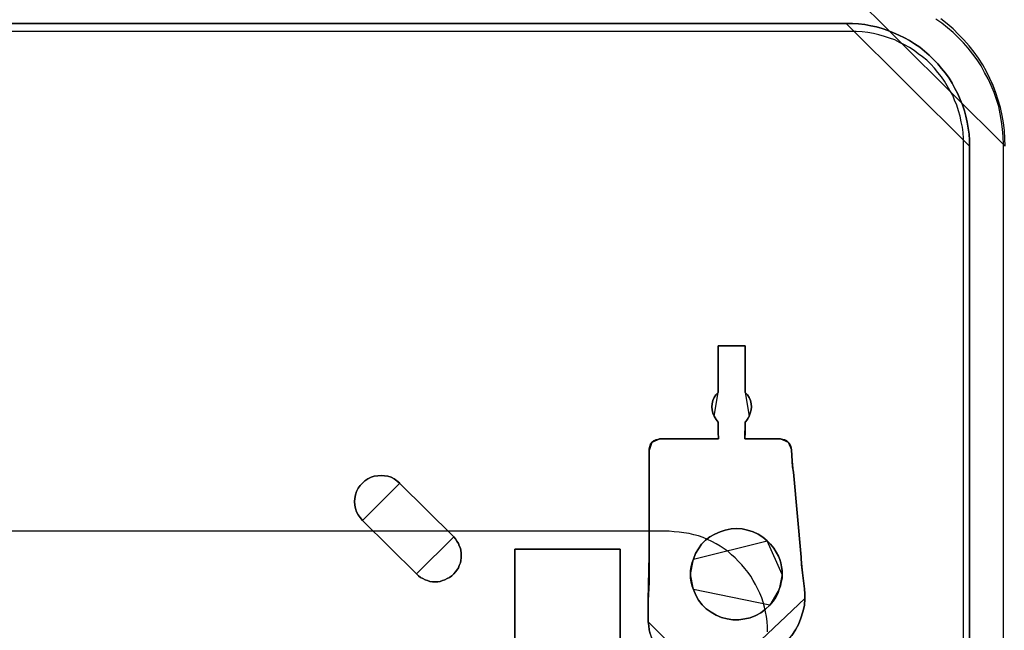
# Model space of a CAD drawing. Extents: x -558982 to 5119495, y -5290134 to 121759.
# Tile 94 of 256: x -476498 to -475203, y -20333 to -19531. Entities that reach past the tile are written whole.
import ezdxf

# ---------------------------------------------------------------- set-up
doc = ezdxf.new("R2010")
doc.units = 0
doc.header["$MEASUREMENT"] = 0
doc.layers.get('0').update_dxf_attribs({"color": 252})
doc.layers.add('5', color=7, linetype='Continuous')
doc.layers.add('50', color=7, linetype='Continuous')

# ---------------------------------------------------------------- blocks, each defined once
blk = doc.blocks.new('*U1040')
at = {"layer": '5', "color": 7}
for points in [[(447.898218, -18.751875), (447.795111, -17.724375), (447.588896, -16.74825), (447.382682, -15.72075), (447.07336, -14.744625), (446.764038, -13.7685), (446.403162, -12.84375), (445.990733, -11.919), (445.52675, -10.99425), (445.062767, -10.120875), (444.495676, -9.2475), (443.928586, -8.4255), (443.258389, -7.6035), (442.588191, -6.832875), (441.86644, -6.113625), (441.144688, -5.394375), (440.371383, -4.7265), (439.546525, -4.058625)], [(427.11911, 0), (448.001326, -20.809054), (448.001326, -20.809054), (447.949764, -19.781446), (447.898203, -18.753839), (447.795081, -17.726231), (447.588837, -16.750004), (447.382593, -15.722396), (447.073227, -14.746169), (446.763861, -13.769942), (446.402934, -12.845095), (445.990446, -11.920248), (445.526396, -10.995401), (445.062347, -10.121935), (444.495176, -9.248468), (443.928005, -8.426382), (443.257711, -7.604296), (442.587418, -6.833591), (441.865563, -6.114265), (441.143709, -5.39494), (440.370294, -4.726995), (439.545317, -4.05905)], [(20.880212, -4.67396), (427.123764, -4.67396), (427.948624, -4.67396), (428.72193, -4.725335), (429.54679, -4.828085), (430.320097, -4.98221), (431.093403, -5.136335), (431.815155, -5.341835), (432.588462, -5.59871), (433.310214, -5.90696), (434.031967, -6.21521), (434.753719, -6.574835), (435.423918, -6.934459), (436.094117, -7.345459), (436.764315, -7.807834), (437.382961, -8.321584), (438.001606, -8.835334), (438.568697, -9.400458), (439.135788, -9.965583), (439.651326, -10.582083), (440.166863, -11.198583), (440.630847, -11.866457), (441.043277, -12.534332), (441.404153, -13.202207), (441.765029, -13.921457), (442.074352, -14.640706), (442.383674, -15.359956), (442.641443, -16.130581), (442.847658, -16.849831), (443.002319, -17.620455), (443.156981, -18.442455), (443.260088, -19.21308), (443.311642, -19.983704), (443.311642, -20.805704), (443.311642, -801.191648)], [(443.311642, -801.191648), (443.311642, -20.805704), (443.311642, -19.983704), (443.260088, -19.21308), (443.156981, -18.442455), (443.002319, -17.620455), (442.847658, -16.849831), (442.641443, -16.130581), (442.383674, -15.359956), (442.074352, -14.640706), (441.765029, -13.921457), (441.404153, -13.202207), (441.043277, -12.534332), (440.630847, -11.866457), (440.166863, -11.198583), (439.651326, -10.582083), (439.135788, -9.965583), (438.568697, -9.400458), (438.001606, -8.835334), (437.382961, -8.321584), (436.764315, -7.807834), (436.094117, -7.345459), (435.423918, -6.934459), (434.753719, -6.574835), (434.031967, -6.21521), (433.310214, -5.90696), (432.588462, -5.59871), (431.815155, -5.341835), (431.093403, -5.136335), (430.320097, -4.98221), (429.54679, -4.828085), (428.72193, -4.725335), (427.948624, -4.67396), (427.123764, -4.67396), (20.880212, -4.67396)], [(419.956528, -85.026604), (420.420559, -84.307315), (420.833031, -83.588026), (421.142385, -82.765982), (421.40018, -81.943938), (421.606416, -81.121894), (421.657975, -80.197095), (421.657975, -79.580562), (421.606416, -78.912651), (421.503298, -77.885096), (421.348621, -76.806163), (421.245503, -75.778608), (421.193944, -74.751053), (420.162764, -63.60208), (420.059646, -62.882791), (420.008087, -62.163503), (419.956528, -61.392836), (419.904969, -60.673548), (419.85341, -60.416659), (419.801851, -60.108392), (419.647174, -59.851504), (419.492497, -59.645993), (419.286261, -59.491859), (419.028465, -59.337726), (418.77067, -59.286348), (418.461316, -59.234971), (413.769447, -59.234971), (413.769447, -59.234971), (413.769447, -59.234971), (413.769447, -59.02946), (413.821006, -58.515682), (413.821006, -57.025727), (414.13036, -56.666083), (414.336596, -56.255061), (414.491273, -55.844039), (414.594391, -55.433017), (414.64595, -55.021995), (414.594391, -54.610973), (414.542832, -54.199951), (414.336596, -53.788929), (414.13036, -53.429284), (413.821006, -53.121018), (413.821006, -47.007065), (410.263434, -47.007065), (410.263434, -53.121018), (409.95408, -53.429284), (409.747844, -53.788929), (409.593167, -54.199951), (409.490049, -54.610973), (409.43849, -55.021995), (409.490049, -55.433017), (409.593167, -55.844039), (409.747844, -56.255061), (410.005639, -56.666083), (410.263434, -57.025727), (410.263434, -58.515682), (410.314993, -59.02946), (410.314993, -59.234971), (410.314993, -59.234971), (410.314993, -59.234971), (402.581142, -59.234971), (402.323347, -59.286348), (402.065552, -59.337726), (401.807757, -59.491859), (401.601521, -59.645993), (401.395285, -59.902881), (401.292167, -60.211148), (401.189049, -60.519414), (401.189049, -60.827681), (401.189049, -61.444214), (401.189049, -62.060747), (401.189049, -62.67728), (401.189049, -63.293813), (401.189049, -63.293813), (401.189049, -74.494164), (401.189049, -78.090607), (401.085931, -80.402606), (401.085931, -83.228382), (401.13749, -83.793537), (401.189049, -84.307315), (401.343726, -84.821093)], [(401.343726, -84.821093), (401.189049, -84.307315), (401.13749, -83.793537), (401.085931, -83.228382), (401.085931, -80.402606), (401.189049, -78.090607), (401.189049, -74.494164), (401.189049, -63.293813), (401.189049, -62.67728), (401.189049, -62.060747), (401.189049, -61.444214), (401.189049, -60.827681), (401.189049, -60.519414), (401.292167, -60.211148), (401.395285, -59.902881), (401.601521, -59.645993), (401.807757, -59.491859), (402.065552, -59.337726), (402.323347, -59.286348), (402.581142, -59.234971), (410.314993, -59.234971), (410.314993, -59.234971), (410.314993, -59.234971), (410.314993, -59.02946), (410.263434, -58.515682), (410.263434, -57.025727), (410.005639, -56.666083), (409.747844, -56.255061), (409.593167, -55.844039), (409.490049, -55.433017), (409.43849, -55.021995), (409.490049, -54.610973), (409.593167, -54.199951), (409.747844, -53.788929), (409.95408, -53.429284), (410.263434, -53.121018), (410.263434, -47.007065), (413.821006, -47.007065), (413.821006, -53.121018), (414.13036, -53.429284), (414.336596, -53.788929), (414.542832, -54.199951), (414.594391, -54.610973), (414.64595, -55.021995), (414.594391, -55.433017), (414.491273, -55.844039), (414.336596, -56.255061), (414.13036, -56.666083), (413.821006, -57.025727), (413.821006, -58.515682), (413.769447, -59.02946), (413.769447, -59.234971), (413.769447, -59.234971), (413.769447, -59.234971), (418.461316, -59.234971), (418.77067, -59.286348), (419.028465, -59.337726), (419.286261, -59.491859), (419.492497, -59.645993), (419.647174, -59.851504), (419.801851, -60.108392), (419.85341, -60.416659), (419.904969, -60.673548), (419.956528, -61.392836), (420.008087, -62.163503), (420.059646, -62.882791), (420.162764, -63.60208), (421.193944, -74.751053), (421.245503, -75.778608), (421.348621, -76.806163), (421.503298, -77.885096), (421.606416, -78.912651), (421.657975, -79.580562), (421.657975, -80.197095), (421.606416, -81.121894), (421.40018, -81.943938), (421.142385, -82.765982), (420.833031, -83.588026), (420.420559, -84.307315), (419.956528, -85.026604)], [(383.558033, -401.905292), (383.558033, -78.807593), (383.558033, -73.721462), (384.176726, -73.721462), (396.756818, -73.721462), (397.375511, -73.721462), (397.375511, -78.807593), (397.375511, -148.780413), (397.375511, -173.234937), (397.375511, -298.744188)], [(397.377131, -298.745361), (397.377131, -173.235456), (397.377131, -148.780804), (397.377131, -78.807619), (397.377131, -73.721462), (396.758331, -73.721462), (384.176076, -73.721462), (383.557277, -73.721462), (383.557277, -78.807619), (383.557277, -401.907002)]]:
    blk.add_lwpolyline(points, dxfattribs=at)
for points in [[(20.879564, -4.67396), (427.121761, -4.67396), (20.879564, -4.67396)], [(443.311642, -20.809054), (443.311642, -19.986884), (443.260073, -19.216099), (443.156936, -18.445314), (443.00223, -17.623144), (442.847525, -16.852359), (442.64125, -16.13296), (442.383407, -15.362175), (442.073996, -14.642776), (441.764585, -13.923377), (441.403605, -13.203978), (441.042625, -12.535965), (440.630076, -11.867951), (440.165959, -11.199938), (439.650273, -10.58331), (439.134587, -9.966682), (438.567333, -9.40144), (438.000079, -8.836198), (437.381256, -8.322341), (436.762433, -7.808485), (436.092042, -7.346014), (435.42165, -6.934929), (434.751259, -6.575229), (434.029299, -6.21553), (433.307339, -5.907216), (432.585379, -5.598902), (431.81185, -5.341974), (431.08989, -5.136431), (430.316362, -4.982274), (429.542833, -4.828117), (428.717736, -4.725346), (427.944207, -4.67396), (427.11911, -4.67396), (443.311642, -20.809054)], [(410.261169, -47.007065), (413.821511, -47.007065), (410.261169, -47.007065)], [(410.261169, -53.124259), (410.261169, -47.007065), (410.261169, -53.124259)], [(413.81886, -47.007065), (413.81886, -53.124259), (413.81886, -47.007065)], [(410.26382, -53.121611), (409.953648, -53.430011), (409.746867, -53.78981), (409.591782, -54.201009), (409.488391, -54.612208), (409.436696, -55.023407), (409.488391, -55.434606), (409.591782, -55.845805), (409.746867, -56.257005), (410.26382, -53.121611)], [(414.335812, -56.257005), (414.490897, -55.845805), (414.594288, -55.434606), (414.645983, -55.023407), (414.594288, -54.612208), (414.542593, -54.201009), (414.335812, -53.78981), (414.129031, -53.430011), (413.81886, -53.121611), (414.335812, -56.257005)], [(409.746867, -56.254356), (410.005343, -56.666759), (410.26382, -57.027612), (409.746867, -56.254356)], [(413.81886, -57.027612), (414.130622, -56.666759), (414.338463, -56.254356), (413.81886, -57.027612)], [(410.261169, -57.024964), (410.261169, -58.51802), (410.31684, -59.032867), (410.31684, -59.238806), (410.31684, -59.238806), (410.31684, -59.238806), (410.261169, -57.024964)], [(413.821511, -57.024964), (413.821511, -58.51802), (413.76849, -59.032867), (413.76849, -59.238806), (413.76849, -59.238806), (413.76849, -59.238806), (413.821511, -57.024964)], [(402.583767, -59.236158), (402.324942, -59.287796), (402.066117, -59.339435), (401.807292, -59.494351), (401.600232, -59.649267), (402.583767, -59.236158)], [(402.581116, -59.236158), (410.31684, -59.236158), (402.581116, -59.236158)], [(413.76849, -59.236158), (418.460825, -59.236158), (413.76849, -59.236158)], [(419.492078, -59.649267), (419.285297, -59.494351), (419.026821, -59.339435), (418.768345, -59.287796), (418.458174, -59.236158), (419.492078, -59.649267)], [(401.602883, -59.646619), (401.396102, -59.903949), (401.292712, -60.212744), (401.189321, -60.52154), (401.189321, -60.830336), (401.602883, -59.646619)], [(401.189321, -63.29575), (401.189321, -62.678735), (401.189321, -62.061719), (401.189321, -61.444703), (401.189321, -60.827688), (401.189321, -63.29575)], [(419.90564, -60.676744), (419.853613, -60.419213), (419.801586, -60.110175), (419.645507, -59.852644), (419.489427, -59.646619), (419.90564, -60.676744)], [(419.902989, -60.674096), (419.954949, -61.39411), (420.006909, -62.165554), (420.05887, -62.885568), (420.16279, -63.605582), (419.902989, -60.674096)], [(401.189321, -74.494718), (401.189321, -63.293102), (401.189321, -74.494718)], [(368.403952, -65.041333), (368.042973, -64.732951), (367.681994, -64.475967), (367.269446, -64.27038), (366.856899, -64.116189), (366.392783, -64.064792), (365.980236, -64.013395), (365.51612, -64.064792), (365.052004, -64.116189), (364.639457, -64.27038), (364.226909, -64.475967), (363.814362, -64.732951), (363.504951, -65.041333), (363.195541, -65.349714), (362.937699, -65.709492), (362.731425, -66.120667), (362.57672, -66.583239), (362.525151, -67.045811), (362.473583, -67.456986), (362.525151, -67.919557), (362.57672, -68.382129), (362.731425, -68.793304), (362.937699, -69.204479), (363.195541, -69.564257), (363.504951, -69.924035), (368.403952, -65.041333)], [(370.619867, -76.962547), (370.877661, -77.219475), (371.135455, -77.425017), (371.444808, -77.579174), (371.75416, -77.73333), (372.063513, -77.836101), (372.372865, -77.938872), (372.733777, -77.990258), (373.043129, -77.990258), (373.404041, -77.990258), (373.713393, -77.938872), (374.022746, -77.836101), (374.332098, -77.73333), (374.641451, -77.579174), (374.950804, -77.425017), (375.260156, -77.219475), (375.51795, -76.962547), (375.724185, -76.70562), (375.93042, -76.448692), (376.136655, -76.140379), (376.239773, -75.832066), (376.394449, -75.523753), (376.446008, -75.21544), (376.497566, -74.855741), (376.497566, -74.547428), (376.497566, -74.187729), (376.446008, -73.879416), (376.394449, -73.571103), (376.239773, -73.26279), (376.136655, -72.954477), (375.93042, -72.646163), (375.724185, -72.33785), (375.51795, -72.080923), (368.402841, -65.041106), (368.041929, -64.732793), (367.681018, -64.475865), (367.268548, -64.270323), (366.856078, -64.116166), (366.392049, -64.064781), (365.979579, -64.013395), (365.51555, -64.064781), (365.051521, -64.116166), (364.639051, -64.270323), (364.226581, -64.475865), (363.814111, -64.732793), (363.504758, -65.041106), (363.195406, -65.349419), (362.937612, -65.709118), (362.731377, -66.120202), (362.5767, -66.582672), (362.525142, -67.045141), (362.473583, -67.456225), (362.525142, -67.918695), (362.5767, -68.381165), (362.731377, -68.792249), (362.937612, -69.203333), (363.195406, -69.563032), (363.504758, -69.922731), (370.619867, -76.962547)], [(370.619867, -76.962547), (370.877661, -77.219475), (371.135455, -77.425017), (371.444808, -77.579174), (371.75416, -77.73333), (372.063513, -77.836101), (372.372865, -77.938872), (372.733777, -77.990258), (373.043129, -77.990258), (373.404041, -77.990258), (373.713393, -77.938872), (374.022746, -77.836101), (374.332098, -77.73333), (374.641451, -77.579174), (374.950804, -77.425017), (375.260156, -77.219475), (375.51795, -76.962547), (375.724185, -76.70562), (375.93042, -76.448692), (376.136655, -76.140379), (376.239773, -75.832066), (376.394449, -75.523753), (376.446008, -75.21544), (376.497566, -74.855741), (376.497566, -74.547428), (376.497566, -74.187729), (376.446008, -73.879416), (376.394449, -73.571103), (376.239773, -73.26279), (376.136655, -72.954477), (375.93042, -72.646163), (375.724185, -72.33785), (375.51795, -72.080923), (368.402841, -65.041106), (368.041929, -64.732793), (367.681018, -64.475865), (367.268548, -64.270323), (366.856078, -64.116166), (366.392049, -64.064781), (365.979579, -64.013395), (365.51555, -64.064781), (365.051521, -64.116166), (364.639051, -64.270323), (364.226581, -64.475865), (363.814111, -64.732793), (363.504758, -65.041106), (363.195406, -65.349419), (362.937612, -65.709118), (362.731377, -66.120202), (362.5767, -66.582672), (362.525142, -67.045141), (362.473583, -67.456225), (362.525142, -67.918695), (362.5767, -68.381165), (362.731377, -68.792249), (362.937612, -69.203333), (363.195406, -69.563032), (363.504758, -69.922731), (370.619867, -76.962547)], [(375.51795, -76.962547), (375.260156, -77.219475), (374.950804, -77.425017), (374.641451, -77.579174), (374.332098, -77.73333), (374.022746, -77.836101), (373.713393, -77.938872), (373.404041, -77.990258), (373.043129, -77.990258), (372.733777, -77.990258), (372.372865, -77.938872), (372.063513, -77.836101), (371.75416, -77.73333), (371.444808, -77.579174), (371.135455, -77.425017), (370.877661, -77.219475), (370.619867, -76.962547), (363.504758, -69.922731), (363.195406, -69.563032), (362.937612, -69.203333), (362.731377, -68.792249), (362.5767, -68.381165), (362.525142, -67.918695), (362.473583, -67.456225), (362.525142, -67.045141), (362.5767, -66.582672), (362.731377, -66.120202), (362.937612, -65.709118), (363.195406, -65.349419), (363.504758, -65.041106), (363.814111, -64.732793), (364.226581, -64.475865), (364.639051, -64.270323), (365.051521, -64.116166), (365.51555, -64.064781), (365.979579, -64.013395), (366.392049, -64.064781), (366.856078, -64.116166), (367.268548, -64.270323), (367.681018, -64.475865), (368.041929, -64.732793), (368.402841, -65.041106), (375.51795, -72.080923), (375.724185, -72.33785), (375.93042, -72.646163), (376.136655, -72.954477), (376.239773, -73.26279), (376.394449, -73.571103), (376.446008, -73.879416), (376.497566, -74.187729), (376.497566, -74.547428), (376.497566, -74.855741), (376.446008, -75.21544), (376.394449, -75.523753), (376.239773, -75.832066), (376.136655, -76.140379), (375.93042, -76.448692), (375.724185, -76.70562), (375.51795, -76.962547)], [(420.160139, -63.602934), (421.194043, -74.751587), (420.160139, -63.602934)], [(375.516683, -72.082266), (368.401301, -65.040872), (375.516683, -72.082266)], [(363.502185, -69.921387), (370.620218, -76.962781), (363.502185, -69.921387)], [(411.190772, -71.20471), (411.964238, -71.050561), (412.686139, -70.999178), (413.40804, -71.050561), (414.129941, -71.20471), (414.851842, -71.410242), (415.522179, -71.71854), (416.140952, -72.129603), (416.70816, -72.592049), (417.172239, -73.054496), (417.584754, -73.568325), (417.89414, -74.082155), (418.203526, -74.647367), (418.358219, -75.05843), (418.512912, -75.520877), (418.616041, -76.034706), (418.667606, -76.497152), (418.667606, -77.010982), (418.667606, -77.524811), (418.564477, -77.987257), (418.461348, -78.501087), (418.306655, -78.963533), (418.100398, -79.528746), (417.791011, -80.093958), (417.481625, -80.556404), (417.06911, -81.070234), (416.501902, -81.584063), (415.88313, -82.046509), (415.212793, -82.40619), (414.490892, -82.714487), (413.768991, -82.868636), (412.995525, -82.971402), (412.22206, -82.971402), (411.448594, -82.868636), (410.726693, -82.663104), (410.004792, -82.354807), (409.334455, -81.995126), (408.715682, -81.53268), (408.148474, -81.018851), (407.684395, -80.402255), (407.323445, -79.734277), (407.014058, -79.014916), (406.859365, -78.55247), (406.704672, -78.03864), (406.653108, -77.524811), (406.653108, -77.010982), (406.653108, -76.497152), (406.704672, -75.983323), (406.859365, -75.469494), (407.014058, -75.007047), (407.27188, -74.287686), (407.684395, -73.671091), (408.09691, -73.054496), (408.612554, -72.540667), (409.179762, -72.07822), (409.850099, -71.71854), (410.520435, -71.410242), (411.190772, -71.20471)], [(411.190772, -71.20471), (410.520435, -71.410242), (409.850099, -71.71854), (409.179762, -72.07822), (408.612554, -72.540667), (408.09691, -73.054496), (407.684395, -73.671091), (407.27188, -74.287686), (407.014058, -75.007047), (406.859365, -75.469494), (406.704672, -75.983323), (406.653108, -76.497152), (406.653108, -77.010982), (406.653108, -77.524811), (406.704672, -78.03864), (406.859365, -78.55247), (407.014058, -79.014916), (407.323445, -79.734277), (407.684395, -80.402255), (408.148474, -81.018851), (408.715682, -81.53268), (409.334455, -81.995126), (410.004792, -82.354807), (410.726693, -82.663104), (411.448594, -82.868636), (412.22206, -82.971402), (412.995525, -82.971402), (413.768991, -82.868636), (414.490892, -82.714487), (415.212793, -82.40619), (415.88313, -82.046509), (416.501902, -81.584063), (417.06911, -81.070234), (417.481625, -80.556404), (417.791011, -80.093958), (418.100398, -79.528746), (418.306655, -78.963533), (418.461348, -78.501087), (418.564477, -77.987257), (418.667606, -77.524811), (418.667606, -77.010982), (418.667606, -76.497152), (418.616041, -76.034706), (418.512912, -75.520877), (418.358219, -75.05843), (418.203526, -74.647367), (417.89414, -74.082155), (417.584754, -73.568325), (417.172239, -73.054496), (416.70816, -72.592049), (416.140952, -72.129603), (415.522179, -71.71854), (414.851842, -71.410242), (414.129941, -71.20471), (413.40804, -71.050561), (412.686139, -70.999178), (411.964238, -71.050561), (411.190772, -71.20471)], [(411.190772, -71.20471), (410.520435, -71.410242), (409.850099, -71.71854), (409.179762, -72.07822), (408.612554, -72.540667), (408.09691, -73.054496), (407.684395, -73.671091), (407.27188, -74.287686), (407.014058, -75.007047), (406.859365, -75.469494), (406.704672, -75.983323), (406.653108, -76.497152), (406.653108, -77.010982), (406.653108, -77.524811), (406.704672, -78.03864), (406.859365, -78.55247), (407.014058, -79.014916), (407.323445, -79.734277), (407.684395, -80.402255), (408.148474, -81.018851), (408.715682, -81.53268), (409.334455, -81.995126), (410.004792, -82.354807), (410.726693, -82.663104), (411.448594, -82.868636), (412.22206, -82.971402), (412.995525, -82.971402), (413.768991, -82.868636), (414.490892, -82.714487), (415.212793, -82.40619), (415.88313, -82.046509), (416.501902, -81.584063), (417.06911, -81.070234), (417.481625, -80.556404), (417.791011, -80.093958), (418.100398, -79.528746), (418.306655, -78.963533), (418.461348, -78.501087), (418.564477, -77.987257), (418.667606, -77.524811), (418.667606, -77.010982), (418.667606, -76.497152), (418.616041, -76.034706), (418.512912, -75.520877), (418.358219, -75.05843), (418.203526, -74.647367), (417.89414, -74.082155), (417.584754, -73.568325), (417.172239, -73.054496), (416.70816, -72.592049), (416.140952, -72.129603), (415.522179, -71.71854), (414.851842, -71.410242), (414.129941, -71.20471), (413.40804, -71.050561), (412.686139, -70.999178), (411.964238, -71.050561), (411.190772, -71.20471)], [(416.70849, -72.59261), (416.141238, -72.130001), (415.522419, -71.718793), (414.852031, -71.410387), (414.130074, -71.204783), (413.408118, -71.050579), (412.686162, -70.999178), (411.964206, -71.050579), (411.190681, -71.204783), (410.520293, -71.410387), (409.849905, -71.718793), (409.179517, -72.0786), (408.612266, -72.541209), (408.096583, -73.055219), (407.684037, -73.672031), (407.27149, -74.288843), (407.013649, -75.008457), (416.70849, -72.59261)], [(370.617567, -76.962321), (370.875462, -77.219305), (371.133357, -77.424892), (371.44283, -77.579083), (371.752304, -77.733274), (372.061778, -77.836067), (372.371251, -77.938861), (372.732304, -77.990258), (373.041777, -77.990258), (373.40283, -77.990258), (373.712304, -77.938861), (374.021777, -77.836067), (374.331251, -77.733274), (374.640725, -77.579083), (374.950198, -77.424892), (375.259672, -77.219305), (375.517567, -76.962321), (375.723882, -76.705336), (375.930198, -76.448352), (376.136514, -76.139971), (376.239672, -75.831589), (376.394409, -75.523208), (376.445987, -75.214827), (376.497566, -74.855049), (376.497566, -74.546668), (376.497566, -74.18689), (376.445987, -73.878508), (376.394409, -73.570127), (376.239672, -73.261746), (376.136514, -72.953365), (375.930198, -72.644984), (375.723882, -72.336602), (375.517567, -72.079618), (370.617567, -76.962321)], [(384.177619, -73.721462), (383.557277, -73.721462), (384.177619, -73.721462)], [(383.557277, -78.81118), (383.557277, -73.721462), (383.557277, -78.81118)], [(396.756788, -73.721462), (384.177619, -73.721462), (396.756788, -73.721462)], [(396.754137, -73.721462), (397.377131, -73.721462), (396.754137, -73.721462)], [(397.37448, -78.81118), (397.37448, -73.721462), (397.37448, -78.81118)], [(416.705838, -72.593356), (417.170468, -73.055887), (417.583471, -73.56981), (417.893224, -74.083734), (418.202977, -74.649049), (418.357853, -75.060188), (418.512729, -75.522719), (418.61598, -76.036642), (418.667606, -76.499173), (418.667606, -77.013096), (416.705838, -72.593356)], [(401.191972, -74.49207), (401.191972, -78.089851), (401.085931, -80.40271), (401.191972, -74.49207)], [(407.0163, -75.005809), (406.860646, -75.469029), (406.704992, -75.983718), (406.653108, -76.498407), (406.653108, -77.013096), (407.0163, -75.005809)], [(421.191392, -74.748939), (421.243419, -75.777462), (421.347472, -76.805985), (421.503552, -77.885934), (421.607605, -78.914457), (421.191392, -74.748939)], [(406.653108, -77.010448), (406.653108, -77.525137), (406.704992, -78.039826), (406.860646, -78.554515), (407.0163, -79.017735), (406.653108, -77.010448)], [(418.304414, -78.964772), (418.460067, -78.501906), (418.563836, -77.98761), (418.667606, -77.524743), (418.667606, -77.010448), (418.304414, -78.964772)], [(383.557277, -401.907625), (383.557277, -78.808532), (383.557277, -401.907625)], [(397.37448, -78.808532), (397.37448, -148.782882), (397.37448, -78.808532)], [(421.657975, -80.198804), (421.657975, -79.581046), (421.604954, -78.911809), (421.657975, -80.198804)], [(407.013649, -79.015087), (407.323045, -79.734417), (407.684007, -80.402366), (408.148102, -81.018935), (408.715329, -81.532742), (409.334121, -81.995168), (410.00448, -82.354833), (410.726405, -82.663118), (411.44833, -82.868641), (412.221821, -82.971402), (412.995312, -82.971402), (413.768803, -82.868641), (414.490727, -82.714498), (415.212652, -82.406214), (415.883011, -82.046549), (416.501804, -81.584123), (417.069031, -81.070315), (407.013649, -79.015087)], [(412.633846, -88.725802), (413.510476, -88.674419), (414.387106, -88.571652), (415.212169, -88.366118), (416.037232, -88.057818), (416.810729, -87.698134), (417.532659, -87.287066), (418.203023, -86.824616), (418.873387, -86.259398), (419.440618, -85.642797), (419.956282, -85.026196), (420.42038, -84.306828), (420.832912, -83.587461), (421.14231, -82.765326), (421.400143, -81.943191), (421.606408, -81.121057), (421.657975, -80.196155), (412.633846, -88.725802)], [(417.066379, -81.072688), (417.479941, -80.557917), (417.790112, -80.094622), (418.100284, -79.528373), (418.307065, -78.962124), (417.066379, -81.072688)], [(401.085931, -83.228271), (401.085931, -80.40271), (401.085931, -83.228271)], [(401.085931, -83.228271), (401.137515, -83.793438), (401.189098, -84.307226), (401.343849, -84.821014), (401.498601, -85.334802), (401.756519, -85.797211), (402.014438, -86.25962), (402.375524, -86.722029), (402.73661, -87.133059), (403.097696, -87.492711), (403.561949, -87.800984), (404.026203, -88.057878), (404.490456, -88.314772), (405.006294, -88.468908), (405.522131, -88.623044), (406.089552, -88.674423), (406.605389, -88.725802), (401.085931, -83.228271)]]:
    blk.add_lwpolyline(points, close=True, dxfattribs=at)
at = {"layer": '5', "color": 59}
blk.add_lwpolyline([(443.308991, -20.806406), (443.308991, -801.190946), (443.308991, -20.806406)], close=True, dxfattribs=at)
at = {"layer": '50', "color": 7}
for points in [[(447.768034, -801.133213), (447.768034, -20.558787), (447.7167, -19.53212), (447.665366, -18.556787), (447.511363, -17.530121), (447.35736, -16.554788), (447.152023, -15.579455), (446.844018, -14.655455), (446.536012, -13.731456), (446.176672, -12.807456), (445.765998, -11.934789), (445.30399, -11.113456), (444.841981, -10.24079), (444.328639, -9.47079), (443.763962, -8.70079), (443.147951, -7.930791), (442.53194, -7.212124), (441.864594, -6.544791), (441.145915, -5.877458), (440.427235, -5.261458), (439.657221, -4.645458), (438.887207, -4.132125)], [(442.54019, -801.136518), (442.54019, -20.552831), (442.54019, -19.782822), (442.488854, -19.012813), (442.38618, -18.294138), (442.232171, -17.575463), (442.078161, -16.856788), (441.872815, -16.138113), (441.667469, -15.419438), (441.359449, -14.752097), (441.102766, -14.084756), (440.74341, -13.468749), (440.384054, -12.852742), (440.024698, -12.236735), (439.614006, -11.672061), (439.151977, -11.107388), (438.689948, -10.542715), (438.227919, -10.029376), (437.714553, -9.516037), (437.149851, -9.054031), (436.585148, -8.64336), (436.020446, -8.232688), (435.404407, -7.822017), (434.788369, -7.462679), (434.120993, -7.154676), (433.504955, -6.846672), (432.786243, -6.590003), (432.118867, -6.384667), (431.400155, -6.179331), (430.681443, -5.973996), (429.962731, -5.871328), (429.192683, -5.76866), (428.422634, -5.717326), (427.652586, -5.717326), (20.040252, -5.717326)], [(416.766812, -84.554755), (416.766812, -83.887281), (416.715463, -83.219808), (416.612764, -82.552335), (416.510064, -81.936206), (416.356016, -81.320077), (416.201967, -80.652604), (415.996569, -80.087819), (415.739821, -79.47169), (415.483073, -78.958249), (415.174975, -78.34212), (414.866878, -77.82868), (414.55878, -77.263895), (414.199333, -76.750454), (413.788536, -76.237013), (413.37774, -75.774916), (412.966943, -75.312819), (412.504797, -74.850723), (412.04265, -74.43997), (411.580504, -74.029217), (411.067008, -73.669809), (410.553512, -73.3104), (409.988667, -73.002336), (409.423821, -72.694271), (408.858976, -72.437551), (408.29413, -72.18083), (407.677935, -71.975454), (407.06174, -71.821422), (406.445545, -71.66739), (405.778001, -71.564701), (405.161806, -71.462013), (404.494261, -71.410669), (403.826716, -71.359325), (43.917459, -71.359325)]]:
    blk.add_lwpolyline(points, dxfattribs=at)

msp = doc.modelspace()

# ---------------------------------------------------------------- block references
at = {"xscale": 10, "yscale": 10, "zscale": 10}
msp.add_blockref('*U1040', (-479682.3, -19489.1), dxfattribs=at)

doc.saveas('drawing.dxf')
